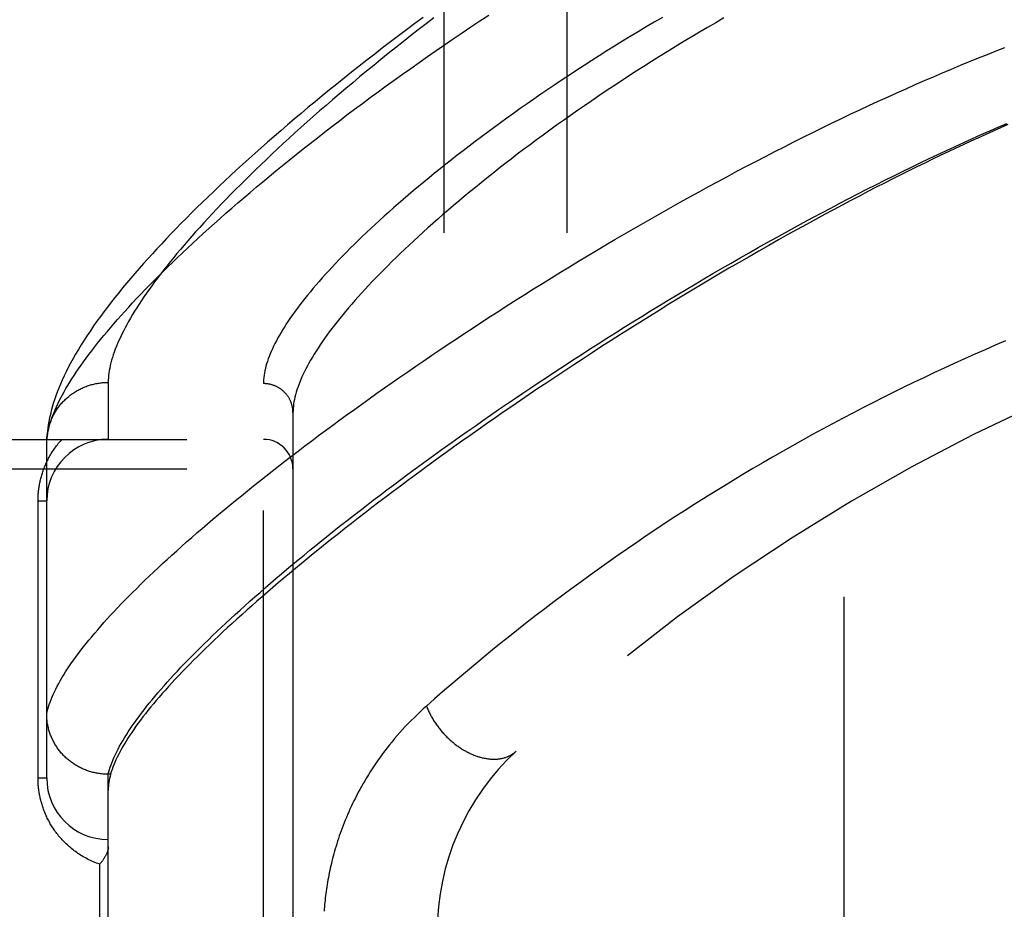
# Model space of a CAD drawing. Header units: inches. Extents: x 0 to 179, y 0 to 116.
# Tile 89 of 234: x 78.108 to 79.107, y 38.273 to 39.176. Entities that reach past the tile are written whole.
import ezdxf

# ---------------------------------------------------------------- set-up
doc = ezdxf.new("R2010")
doc.units = ezdxf.units.IN
doc.header["$LTSCALE"] = 9.842105
doc.header["$MEASUREMENT"] = 0
doc.linetypes.add('HIDDEN', pattern=[0.2, 0.1, -0.1])
for name, color, linetype in [('DEFAULT_2', 8, 'HIDDEN'), ('RIGHTHAND_DOOR_ASSEMBLY', 7, 'CONTINUOUS'), ('SUBPANEL', 7, 'CONTINUOUS')]:
    doc.layers.add(name, color=color, linetype=linetype)

msp = doc.modelspace()

# ---------------------------------------------------------------- linework, layer by layer
at = {"layer": 'DEFAULT_2', "color": 8, "linetype": 'HIDDEN'}
msp.add_line((78.94446, 79.92735), (78.94446, 34.82335), dxfattribs=at)
at = {"layer": 'RIGHTHAND_DOOR_ASSEMBLY', "color": 8, "linetype": 'HIDDEN'}
for p, q in [((78.19771, 38.80816), (78.19771, 38.75035)), ((78.35521, 37.69378), (78.35521, 38.80692)), ((78.38521, 38.77753), (78.38521, 37.72317)), ((77.29321, 38.75035), (78.35521, 38.75035)), ((78.13521, 38.74696), (78.13525, 38.74936)), ((78.13521, 38.4066), (78.13521, 38.74696)), ((77.29321, 38.72035), (78.38521, 38.72035)), ((78.12642, 38.68785), (78.13521, 38.68785)), ((78.12642, 38.4066), (78.12642, 38.68785)), ((78.19771, 38.41037), (78.19656, 38.41038)), ((78.20008, 38.41037), (78.19771, 38.41037)), ((78.19771, 38.09032), (78.19771, 38.41037)), ((78.20076, 38.41271), (78.20008, 38.41037)), ((78.12642, 38.4066), (78.13521, 38.4066)), ((78.18892, 38.3191), (78.18892, 38.1816))]:
    msp.add_line(p, q, dxfattribs=at)
for points in [[(78.13521, 38.74696), (78.13534, 38.74926), (78.13557, 38.7516), (78.13588, 38.75399), (78.13628, 38.75642), (78.13677, 38.7589), (78.13735, 38.76143), (78.13801, 38.764), (78.13876, 38.76662), (78.1396, 38.76929), (78.14053, 38.77201), (78.14154, 38.77477), (78.14265, 38.77758), (78.14385, 38.78044), (78.14513, 38.78335), (78.1465, 38.78631), (78.14797, 38.78931), (78.14952, 38.79236), (78.15117, 38.79546), (78.1529, 38.79861), (78.15473, 38.8018), (78.15664, 38.80505), (78.15865, 38.80834), (78.16075, 38.81169), (78.16294, 38.81508), (78.16523, 38.81852), (78.1676, 38.82201), (78.17007, 38.82555), (78.17263, 38.82913), (78.17529, 38.83277), (78.17804, 38.83646), (78.18088, 38.84019), (78.18382, 38.84397), (78.18685, 38.84781), (78.18998, 38.85169), (78.1932, 38.85562), (78.19651, 38.8596), (78.19993, 38.86362), (78.20343, 38.8677), (78.20704, 38.87183), (78.21074, 38.876), (78.21453, 38.88022), (78.21843, 38.88449), (78.22242, 38.88881), (78.22651, 38.89318), (78.2307, 38.8976), (78.23498, 38.90206), (78.23937, 38.90658), (78.24385, 38.91114), (78.24843, 38.91574), (78.25311, 38.9204), (78.25789, 38.9251), (78.26277, 38.92985), (78.26775, 38.93464), (78.27283, 38.93948), (78.27801, 38.94436), (78.28329, 38.94929), (78.28866, 38.95427), (78.29414, 38.95929), (78.29972, 38.96435), (78.30541, 38.96946), (78.31119, 38.9746), (78.31707, 38.9798), (78.32305, 38.98503), (78.32914, 38.9903), (78.33532, 38.99562), (78.34161, 39.00097), (78.34799, 39.00636), (78.35448, 39.0118), (78.36106, 39.01726), (78.36775, 39.02277), (78.37454, 39.02831), (78.38142, 39.03389), (78.38841, 39.0395), (78.39549, 39.04514), (78.40267, 39.05081), (78.40995, 39.05652), (78.41732, 39.06225), (78.4248, 39.06802), (78.43236, 39.07381), (78.44003, 39.07962), (78.44779, 39.08546), (78.45564, 39.09133), (78.46358, 39.09722), (78.47162, 39.10312), (78.47975, 39.10905), (78.48797, 39.11499), (78.49628, 39.12095), (78.50467, 39.12692), (78.51316, 39.13291), (78.52172, 39.13891), (78.53038, 39.14492), (78.53911, 39.15093), (78.54793, 39.15695), (78.55682, 39.16297), (78.5658, 39.169), (78.57485, 39.17502), (78.58397, 39.18105)], [(78.51731, 39.17863), (78.5089, 39.1724), (78.50057, 39.16618), (78.49233, 39.15998), (78.48418, 39.1538), (78.47611, 39.14762), (78.46813, 39.14147), (78.46024, 39.13534), (78.45245, 39.12922), (78.44474, 39.12313), (78.43713, 39.11706), (78.42961, 39.11102), (78.42218, 39.105), (78.41484, 39.09901), (78.40759, 39.09304), (78.40044, 39.0871), (78.39338, 39.08119), (78.38641, 39.0753), (78.37954, 39.06945), (78.37276, 39.06363), (78.36608, 39.05783), (78.35949, 39.05207), (78.35299, 39.04634), (78.34659, 39.04065), (78.34028, 39.03499), (78.33407, 39.02936), (78.32794, 39.02376), (78.32192, 39.0182), (78.31598, 39.01267), (78.31014, 39.00718), (78.30439, 39.00172), (78.29873, 38.99629), (78.29317, 38.9909), (78.28769, 38.98554), (78.28231, 38.98021), (78.27702, 38.97492), (78.27181, 38.96966), (78.2667, 38.96443), (78.26169, 38.95924), (78.25676, 38.95408), (78.25192, 38.94895), (78.24716, 38.94385), (78.2425, 38.93878), (78.23792, 38.93373), (78.23343, 38.92872), (78.22902, 38.92373), (78.2247, 38.91876), (78.22047, 38.91382), (78.21632, 38.9089), (78.21226, 38.90401), (78.20829, 38.89914), (78.20441, 38.89429), (78.20061, 38.88946), (78.1969, 38.88465), (78.19327, 38.87984), (78.18972, 38.87504), (78.18625, 38.87024), (78.18286, 38.86543), (78.17955, 38.86062), (78.17634, 38.85582), (78.17323, 38.85104), (78.17023, 38.84629), (78.16736, 38.84159), (78.16461, 38.83693), (78.16199, 38.83234), (78.15952, 38.82783), (78.15718, 38.82338), (78.15497, 38.81902), (78.1529, 38.81473), (78.15096, 38.81051), (78.14915, 38.80636), (78.14746, 38.80229), (78.1459, 38.79828), (78.14446, 38.79435), (78.14313, 38.79048), (78.14191, 38.78667), (78.14081, 38.78293), (78.13981, 38.77925), (78.13892, 38.77563), (78.13813, 38.77208), (78.13745, 38.7686), (78.13686, 38.76518), (78.13636, 38.76184), (78.13596, 38.75858), (78.13564, 38.7554), (78.13541, 38.75232), (78.13525, 38.74936)], [(78.52823, 39.17807), (78.52026, 39.17198), (78.51238, 39.16591), (78.5046, 39.15986), (78.49691, 39.15383), (78.48931, 39.14782), (78.48181, 39.14184), (78.47441, 39.13588), (78.46711, 39.12996), (78.4599, 39.12406), (78.45279, 39.11819), (78.44579, 39.11235), (78.43888, 39.10655), (78.43207, 39.10078), (78.42536, 39.09505), (78.41875, 39.08935), (78.41225, 39.08369), (78.40584, 39.07807), (78.39954, 39.07249), (78.39334, 39.06694), (78.38724, 39.06144), (78.38124, 39.05598), (78.37534, 39.05056), (78.36954, 39.04519), (78.36385, 39.03986), (78.35825, 39.03457), (78.35276, 39.02933), (78.34737, 39.02414), (78.34208, 39.01899), (78.33689, 39.01388), (78.3318, 39.00883), (78.32682, 39.00382), (78.32193, 38.99886), (78.31714, 38.99395), (78.31245, 38.98909), (78.30786, 38.98427), (78.30337, 38.97951), (78.29898, 38.9748), (78.29469, 38.97013), (78.2905, 38.96552), (78.2864, 38.96095), (78.2824, 38.95644), (78.2785, 38.95197), (78.2747, 38.94756), (78.27099, 38.9432), (78.26738, 38.93889), (78.26386, 38.93463), (78.26044, 38.93042), (78.25711, 38.92627), (78.25388, 38.92216), (78.25075, 38.91811), (78.2477, 38.9141), (78.24475, 38.91015), (78.2419, 38.90625), (78.23913, 38.9024), (78.23646, 38.89861), (78.23388, 38.89486), (78.2314, 38.89117), (78.229, 38.88752), (78.2267, 38.88393), (78.22448, 38.88039), (78.22236, 38.8769), (78.22032, 38.87346), (78.21838, 38.87007), (78.21652, 38.86673), (78.21476, 38.86345), (78.21308, 38.86021), (78.21149, 38.85703), (78.20999, 38.85389), (78.20858, 38.85081), (78.20725, 38.84777), (78.20602, 38.84479), (78.20487, 38.84185), (78.2038, 38.83897), (78.20282, 38.83613), (78.20193, 38.83334), (78.20113, 38.83061), (78.20041, 38.82792), (78.19977, 38.82528), (78.19922, 38.82269), (78.19876, 38.82015), (78.19838, 38.81765), (78.19808, 38.81521), (78.19787, 38.81281), (78.19775, 38.81046), (78.19771, 38.80816)], [(78.76011, 39.17869), (78.75187, 39.17385), (78.74369, 39.16899), (78.73559, 39.16413), (78.72755, 39.15925), (78.71957, 39.15437), (78.71167, 39.14948), (78.70384, 39.14459), (78.69608, 39.13969), (78.6884, 39.1348), (78.68079, 39.1299), (78.67326, 39.125), (78.66581, 39.12011), (78.65844, 39.11522), (78.65114, 39.11034), (78.64393, 39.10546), (78.6368, 39.1006), (78.62976, 39.09574), (78.6228, 39.0909), (78.61592, 39.08607), (78.60913, 39.08125), (78.60242, 39.07645), (78.59581, 39.07166), (78.58928, 39.06689), (78.58284, 39.06214), (78.57648, 39.05741), (78.57022, 39.0527), (78.56405, 39.04802), (78.55797, 39.04336), (78.55197, 39.03872), (78.54607, 39.0341), (78.54026, 39.02951), (78.53454, 39.02495), (78.52892, 39.02042), (78.52338, 39.01591), (78.51794, 39.01144), (78.51259, 39.00699), (78.50733, 39.00257), (78.50217, 38.99819), (78.49709, 38.99384), (78.49211, 38.98952), (78.48722, 38.98523), (78.48243, 38.98097), (78.47773, 38.97676), (78.47312, 38.97257), (78.4686, 38.96842), (78.46417, 38.96431), (78.45983, 38.96023), (78.45559, 38.95619), (78.45144, 38.95219), (78.44738, 38.94822), (78.44341, 38.94429), (78.43954, 38.9404), (78.43575, 38.93655), (78.43205, 38.93274), (78.42845, 38.92896), (78.42493, 38.92522), (78.42151, 38.92153), (78.41817, 38.91787), (78.41493, 38.91425), (78.41177, 38.91068), (78.4087, 38.90714), (78.40572, 38.90364), (78.40283, 38.90018), (78.40003, 38.89677), (78.39731, 38.89339), (78.39469, 38.89006), (78.39215, 38.88676), (78.38969, 38.88351), (78.38733, 38.8803), (78.38505, 38.87712), (78.38285, 38.87399), (78.38074, 38.8709), (78.37872, 38.86786), (78.37678, 38.86485), (78.37493, 38.86188), (78.37317, 38.85896), (78.37148, 38.85607), (78.36988, 38.85323), (78.36837, 38.85043), (78.36694, 38.84766), (78.36559, 38.84494), (78.36433, 38.84226), (78.36315, 38.83963), (78.36205, 38.83703), (78.36103, 38.83447), (78.3601, 38.83195), (78.35925, 38.82948), (78.35848, 38.82704), (78.35779, 38.82465), (78.35718, 38.82229), (78.35666, 38.81998), (78.35621, 38.81771), (78.35585, 38.81547), (78.35557, 38.81328), (78.35537, 38.81112), (78.35525, 38.809), (78.35521, 38.80692)], [(78.82268, 39.17808), (78.81429, 39.17326), (78.80595, 39.1684), (78.79767, 39.16353), (78.78945, 39.15864), (78.78128, 39.15372), (78.77317, 39.1488), (78.76512, 39.14385), (78.75714, 39.1389), (78.74922, 39.13393), (78.74137, 39.12896), (78.73358, 39.12398), (78.72587, 39.11899), (78.71822, 39.11399), (78.71065, 39.109), (78.70315, 39.104), (78.69573, 39.099), (78.68838, 39.09401), (78.68111, 39.08902), (78.67392, 39.08403), (78.66681, 39.07906), (78.65978, 39.07409), (78.65283, 39.06913), (78.64596, 39.06418), (78.63918, 39.05924), (78.63249, 39.05432), (78.62587, 39.04941), (78.61935, 39.04452), (78.61291, 39.03965), (78.60656, 39.03479), (78.6003, 39.02996), (78.59413, 39.02515), (78.58804, 39.02036), (78.58205, 39.01559), (78.57614, 39.01085), (78.57033, 39.00614), (78.56461, 39.00145), (78.55898, 38.99679), (78.55344, 38.99216), (78.54799, 38.98755), (78.54263, 38.98298), (78.53737, 38.97844), (78.5322, 38.97393), (78.52712, 38.96945), (78.52213, 38.96501), (78.51724, 38.9606), (78.51244, 38.95622), (78.50773, 38.95188), (78.50311, 38.94757), (78.49859, 38.9433), (78.49415, 38.93907), (78.48981, 38.93488), (78.48557, 38.93072), (78.48141, 38.9266), (78.47735, 38.92252), (78.47337, 38.91847), (78.46949, 38.91447), (78.4657, 38.91051), (78.462, 38.90659), (78.45839, 38.9027), (78.45488, 38.89886), (78.45145, 38.89506), (78.44811, 38.8913), (78.44486, 38.88758), (78.4417, 38.8839), (78.43864, 38.88026), (78.43566, 38.87667), (78.43276, 38.87311), (78.42996, 38.8696), (78.42725, 38.86613), (78.42462, 38.86271), (78.42208, 38.85932), (78.41963, 38.85598), (78.41726, 38.85268), (78.41498, 38.84942), (78.41279, 38.84621), (78.41069, 38.84304), (78.40866, 38.83991), (78.40673, 38.83682), (78.40488, 38.83378), (78.40312, 38.83078), (78.40144, 38.82782), (78.39984, 38.8249), (78.39833, 38.82203), (78.3969, 38.8192), (78.39556, 38.81641), (78.39429, 38.81366), (78.39312, 38.81096), (78.39202, 38.8083), (78.39101, 38.80568), (78.39008, 38.8031), (78.38923, 38.80057), (78.38846, 38.79808), (78.38778, 38.79563), (78.38717, 38.79322), (78.38665, 38.79085), (78.38621, 38.78853), (78.38585, 38.78625), (78.38557, 38.78401), (78.38537, 38.78181), (78.38525, 38.77965), (78.38521, 38.77753)], [(78.13521, 38.47157), (78.13573, 38.47391), (78.13635, 38.47629), (78.13706, 38.47872), (78.13785, 38.48118), (78.13874, 38.4837), (78.13971, 38.48625), (78.14077, 38.48885), (78.14193, 38.49149), (78.14317, 38.49418), (78.1445, 38.49691), (78.14592, 38.49968), (78.14744, 38.5025), (78.14904, 38.50536), (78.15073, 38.50826), (78.15251, 38.51121), (78.15438, 38.5142), (78.15635, 38.51724), (78.1584, 38.52032), (78.16054, 38.52344), (78.16278, 38.52661), (78.1651, 38.52982), (78.16752, 38.53307), (78.17002, 38.53637), (78.17262, 38.53972), (78.17531, 38.5431), (78.17809, 38.54653), (78.18096, 38.55001), (78.18392, 38.55353), (78.18697, 38.55709), (78.19012, 38.56069), (78.19335, 38.56434), (78.19668, 38.56803), (78.20009, 38.57176), (78.2036, 38.57554), (78.2072, 38.57936), (78.21089, 38.58323), (78.21468, 38.58713), (78.21855, 38.59108), (78.22251, 38.59507), (78.22657, 38.5991), (78.23072, 38.60318), (78.23496, 38.6073), (78.23929, 38.61145), (78.24371, 38.61565), (78.24823, 38.6199), (78.25283, 38.62418), (78.25753, 38.6285), (78.26232, 38.63287), (78.2672, 38.63727), (78.27217, 38.64172), (78.27723, 38.6462), (78.28238, 38.65073), (78.28762, 38.65529), (78.29296, 38.65989), (78.29838, 38.66454), (78.3039, 38.66921), (78.3095, 38.67393), (78.3152, 38.67869), (78.32099, 38.68348), (78.32686, 38.6883), (78.33282, 38.69317), (78.33888, 38.69807), (78.34502, 38.703), (78.35125, 38.70797), (78.35757, 38.71297), (78.36397, 38.718), (78.37047, 38.72307), (78.37705, 38.72817), (78.38372, 38.7333), (78.39047, 38.73847), (78.39731, 38.74366), (78.40423, 38.74888), (78.41124, 38.75413), (78.41833, 38.75941), (78.42551, 38.76471), (78.43277, 38.77004), (78.44011, 38.7754), (78.44753, 38.78078), (78.45504, 38.78618), (78.46262, 38.79161), (78.47028, 38.79705), (78.47802, 38.80252), (78.48584, 38.80801), (78.49373, 38.81351), (78.5017, 38.81903), (78.50974, 38.82457), (78.51786, 38.83012), (78.52605, 38.83569), (78.53431, 38.84127), (78.54263, 38.84685), (78.55103, 38.85245), (78.55949, 38.85806), (78.56802, 38.86367), (78.57662, 38.86929), (78.58527, 38.87492), (78.59399, 38.88054), (78.60276, 38.88617), (78.6116, 38.8918), (78.62049, 38.89742), (78.62943, 38.90304), (78.63843, 38.90866), (78.64748, 38.91427), (78.65657, 38.91987), (78.66572, 38.92546), (78.67491, 38.93104), (78.68414, 38.9366), (78.6934, 38.94215), (78.70271, 38.94768), (78.71205, 38.95319), (78.72143, 38.95868), (78.73084, 38.96415), (78.74028, 38.9696), (78.74975, 38.97502), (78.75924, 38.98042), (78.76877, 38.98579), (78.77831, 38.99113), (78.78787, 38.99643), (78.79744, 39.00171), (78.80703, 39.00694), (78.81663, 39.01214), (78.82623, 39.0173), (78.83585, 39.02242), (78.84547, 39.0275), (78.85509, 39.03254), (78.86471, 39.03753), (78.87433, 39.04248), (78.88394, 39.04738), (78.89355, 39.05223), (78.90314, 39.05703), (78.91273, 39.06178), (78.9223, 39.06648), (78.93185, 39.07112), (78.94139, 39.07571), (78.9509, 39.08025), (78.9604, 39.08473), (78.96986, 39.08915), (78.9793, 39.09351), (78.98871, 39.09781), (78.9981, 39.10206), (79.00745, 39.10624), (79.01678, 39.11037), (79.02607, 39.11443), (79.03532, 39.11843), (79.04453, 39.12237), (79.05371, 39.12625), (79.06285, 39.13007), (79.07194, 39.13382), (79.081, 39.1375), (79.09001, 39.14113), (79.09898, 39.14469), (79.1079, 39.14819)], [(78.19771, 38.41037), (78.19832, 38.41274), (78.19901, 38.41514), (78.1998, 38.41759), (78.20067, 38.42009), (78.20163, 38.42262), (78.20268, 38.4252), (78.20382, 38.42783), (78.20504, 38.43049), (78.20635, 38.4332), (78.20775, 38.43596), (78.20924, 38.43876), (78.21082, 38.4416), (78.21248, 38.44448), (78.21424, 38.44741), (78.21608, 38.45038), (78.21801, 38.4534), (78.22003, 38.45646), (78.22214, 38.45956), (78.22433, 38.46271), (78.22662, 38.46589), (78.22899, 38.46913), (78.23145, 38.4724), (78.234, 38.47572), (78.23664, 38.47909), (78.23937, 38.4825), (78.24219, 38.48595), (78.24509, 38.48944), (78.24809, 38.49298), (78.25117, 38.49656), (78.25434, 38.50018), (78.25761, 38.50385), (78.26095, 38.50756), (78.26439, 38.51131), (78.26792, 38.5151), (78.27154, 38.51894), (78.27524, 38.52282), (78.27904, 38.52674), (78.28292, 38.5307), (78.28689, 38.5347), (78.29095, 38.53875), (78.29509, 38.54283), (78.29933, 38.54696), (78.30365, 38.55113), (78.30807, 38.55534), (78.31257, 38.55959), (78.31716, 38.56389), (78.32183, 38.56822), (78.3266, 38.57259), (78.33145, 38.577), (78.33639, 38.58145), (78.34142, 38.58594), (78.34653, 38.59047), (78.35173, 38.59503), (78.35702, 38.59964), (78.3624, 38.60428), (78.36786, 38.60896), (78.37341, 38.61368), (78.37904, 38.61843), (78.38476, 38.62322), (78.39057, 38.62804), (78.39646, 38.6329), (78.40243, 38.63779), (78.40849, 38.64272), (78.41464, 38.64768), (78.42086, 38.65267), (78.42717, 38.6577), (78.43357, 38.66276), (78.44004, 38.66785), (78.4466, 38.67296), (78.45324, 38.67811), (78.45996, 38.68329), (78.46676, 38.6885), (78.47364, 38.69373), (78.4806, 38.69899), (78.48763, 38.70428), (78.49475, 38.70959), (78.50194, 38.71492), (78.5092, 38.72028), (78.51654, 38.72566), (78.52396, 38.73107), (78.53145, 38.73649), (78.53901, 38.74193), (78.54665, 38.74739), (78.55435, 38.75287), (78.56213, 38.75836), (78.56997, 38.76387), (78.57788, 38.76939), (78.58585, 38.77493), (78.5939, 38.78048), (78.602, 38.78603), (78.61017, 38.7916), (78.6184, 38.79717), (78.62668, 38.80275), (78.63503, 38.80834), (78.64343, 38.81393), (78.65189, 38.81952), (78.6604, 38.82511), (78.66897, 38.8307), (78.67758, 38.83629), (78.68625, 38.84187), (78.69496, 38.84745), (78.70371, 38.85302), (78.71251, 38.85858), (78.72135, 38.86413), (78.73023, 38.86967), (78.73914, 38.8752), (78.74809, 38.88071), (78.75707, 38.8862), (78.76608, 38.89167), (78.77512, 38.89712), (78.78418, 38.90256), (78.79327, 38.90796), (78.80239, 38.91335), (78.81152, 38.9187), (78.82068, 38.92403), (78.82985, 38.92933), (78.83903, 38.9346), (78.84823, 38.93983), (78.85743, 38.94503), (78.86664, 38.95019), (78.87585, 38.95532), (78.88506, 38.9604), (78.89428, 38.96544), (78.90349, 38.97044), (78.91269, 38.9754), (78.92189, 38.98031), (78.93108, 38.98517), (78.94025, 38.98999), (78.94942, 38.99476), (78.95856, 38.99947), (78.96769, 39.00413), (78.97679, 39.00875), (78.98588, 39.0133), (78.99494, 39.01781), (79.00397, 39.02225), (79.01297, 39.02664), (79.02194, 39.03097), (79.03088, 39.03525), (79.03979, 39.03946), (79.04866, 39.04362), (79.05749, 39.04771), (79.06629, 39.05174), (79.07505, 39.05572), (79.08377, 39.05963), (79.09244, 39.06348), (79.10107, 39.06727), (79.10966, 39.07099)], [(79.11093, 39.0699), (79.1035, 39.06663), (79.09602, 39.0633), (79.0885, 39.05992), (79.08092, 39.05648), (79.07329, 39.05298), (79.06561, 39.04942), (79.05788, 39.04581), (79.05009, 39.04214), (79.04226, 39.03841), (79.03437, 39.03462), (79.02642, 39.03077), (79.01842, 39.02685), (79.01037, 39.02288), (79.00223, 39.01883), (78.99402, 39.01471), (78.9857, 39.0105), (78.97727, 39.00619), (78.96875, 39.0018), (78.96015, 38.99733), (78.95147, 38.99278), (78.94269, 38.98814), (78.93381, 38.98341), (78.92482, 38.97858), (78.91571, 38.97364), (78.90647, 38.96859), (78.89709, 38.96343), (78.88756, 38.95813), (78.87788, 38.95272), (78.86806, 38.94717), (78.85812, 38.94151), (78.84807, 38.93575), (78.83794, 38.92989), (78.82775, 38.92394), (78.81752, 38.91793), (78.8073, 38.91187), (78.7971, 38.90577), (78.78695, 38.89966), (78.77686, 38.89354), (78.76684, 38.88742), (78.75688, 38.88128), (78.74698, 38.87515), (78.73715, 38.869), (78.72738, 38.86286), (78.71768, 38.85672), (78.70805, 38.85058), (78.6985, 38.84444), (78.68902, 38.83832), (78.67962, 38.8322), (78.6703, 38.8261), (78.66106, 38.82), (78.65189, 38.81393), (78.64281, 38.80786), (78.63381, 38.80182), (78.6249, 38.79579), (78.61607, 38.78978), (78.60732, 38.7838), (78.59866, 38.77783), (78.5901, 38.7719), (78.58161, 38.76598), (78.57322, 38.7601), (78.56492, 38.75424), (78.55671, 38.74841), (78.54858, 38.74261), (78.54055, 38.73684), (78.53262, 38.7311), (78.52477, 38.7254), (78.51702, 38.71973), (78.50936, 38.71409), (78.50179, 38.70849), (78.49432, 38.70292), (78.48694, 38.69739), (78.47965, 38.6919), (78.47246, 38.68644), (78.46536, 38.68103), (78.45836, 38.67565), (78.45145, 38.67031), (78.44464, 38.66501), (78.43792, 38.65975), (78.4313, 38.65453), (78.42477, 38.64935), (78.41834, 38.64422), (78.412, 38.63912), (78.40576, 38.63407), (78.39961, 38.62906), (78.39356, 38.6241), (78.3876, 38.61917), (78.38174, 38.61429), (78.37597, 38.60946), (78.3703, 38.60466), (78.36472, 38.59992), (78.35924, 38.59521), (78.35385, 38.59055), (78.34855, 38.58594), (78.34335, 38.58137), (78.33824, 38.57684), (78.33323, 38.57236), (78.32831, 38.56792), (78.32349, 38.56353), (78.31876, 38.55919), (78.31412, 38.55489), (78.30957, 38.55063), (78.30512, 38.54643), (78.30076, 38.54226), (78.2965, 38.53814), (78.29232, 38.53407), (78.28824, 38.53004), (78.28425, 38.52606), (78.28036, 38.52213), (78.27655, 38.51824), (78.27284, 38.51439), (78.26922, 38.51059), (78.26569, 38.50684), (78.26225, 38.50313), (78.2589, 38.49947), (78.25565, 38.49585), (78.25248, 38.49228), (78.24941, 38.48875), (78.24642, 38.48527), (78.24353, 38.48183), (78.24072, 38.47844), (78.23801, 38.4751), (78.23538, 38.4718), (78.23285, 38.46854), (78.2304, 38.46533), (78.22805, 38.46216), (78.22578, 38.45904), (78.2236, 38.45596), (78.22151, 38.45293), (78.21951, 38.44994), (78.2176, 38.447), (78.21578, 38.4441), (78.21405, 38.44124), (78.2124, 38.43843), (78.21084, 38.43566), (78.20937, 38.43294), (78.20799, 38.43026), (78.20669, 38.42762), (78.20549, 38.42503), (78.20437, 38.42248), (78.20333, 38.41997), (78.20239, 38.4175), (78.20153, 38.41508), (78.20076, 38.41271)], [(79.10846, 38.85034), (79.09804, 38.84587), (79.08763, 38.84134), (79.07723, 38.83675), (79.06684, 38.8321), (79.05646, 38.82739), (79.04608, 38.82262), (79.03572, 38.81779), (79.02537, 38.8129), (79.01503, 38.80795), (79.00471, 38.80294), (78.9944, 38.79786), (78.9841, 38.79273), (78.97382, 38.78754), (78.96355, 38.78229), (78.9533, 38.77698), (78.94307, 38.77161), (78.93286, 38.76618), (78.92267, 38.76069), (78.9125, 38.75514), (78.90235, 38.74953), (78.89222, 38.74387), (78.88211, 38.73815), (78.87203, 38.73237), (78.86198, 38.72653), (78.85195, 38.72064), (78.84195, 38.71469), (78.83198, 38.70869), (78.82204, 38.70263), (78.81214, 38.69652), (78.80226, 38.69035), (78.79242, 38.68414), (78.78262, 38.67787), (78.77285, 38.67155), (78.76312, 38.66518), (78.75343, 38.65877), (78.74378, 38.6523), (78.73418, 38.6458), (78.72462, 38.63924), (78.71511, 38.63264), (78.70564, 38.626), (78.69623, 38.61932), (78.68686, 38.6126), (78.67755, 38.60584), (78.66829, 38.59905), (78.6591, 38.59222), (78.64996, 38.58536), (78.64088, 38.57847), (78.63186, 38.57155), (78.62291, 38.5646), (78.61402, 38.55764), (78.60521, 38.55065), (78.59646, 38.54364), (78.58779, 38.53661), (78.5792, 38.52958), (78.57067, 38.52252), (78.56218, 38.51543), (78.55376, 38.5083), (78.54538, 38.50115), (78.53708, 38.49399), (78.52886, 38.48682), (78.52073, 38.47965)], [(78.1353, 38.75031), (78.13537, 38.75143), (78.13547, 38.75254), (78.13558, 38.75366), (78.13572, 38.75477), (78.13587, 38.75587), (78.13605, 38.75698), (78.13625, 38.75808), (78.13646, 38.75918), (78.1367, 38.76027), (78.13696, 38.76136), (78.13724, 38.76244), (78.13754, 38.76352), (78.13786, 38.76459), (78.1382, 38.76566), (78.13855, 38.76672), (78.13893, 38.76778), (78.13933, 38.76882), (78.13975, 38.76986), (78.14018, 38.7709), (78.14064, 38.77192), (78.14112, 38.77294), (78.14161, 38.77395), (78.14212, 38.77494), (78.14265, 38.77593), (78.1432, 38.77691), (78.14377, 38.77788), (78.14436, 38.77884), (78.14496, 38.77979), (78.14558, 38.78073), (78.14622, 38.78166), (78.14688, 38.78257), (78.14755, 38.78347), (78.14824, 38.78437), (78.14894, 38.78524), (78.14967, 38.78611), (78.1504, 38.78696), (78.15116, 38.7878), (78.15193, 38.78863), (78.15271, 38.78944), (78.15351, 38.79024), (78.15433, 38.79102), (78.15516, 38.79179), (78.156, 38.79254), (78.15686, 38.79328), (78.15773, 38.794), (78.15861, 38.79471), (78.15951, 38.7954), (78.16042, 38.79608), (78.16134, 38.79673), (78.16227, 38.79738), (78.16322, 38.798), (78.16418, 38.79861), (78.16515, 38.7992), (78.16613, 38.79977), (78.16712, 38.80033), (78.16812, 38.80087), (78.16913, 38.80139), (78.17015, 38.80189), (78.17118, 38.80237), (78.17222, 38.80284), (78.17326, 38.80329), (78.17432, 38.80371), (78.17538, 38.80412), (78.17645, 38.80451), (78.17753, 38.80488), (78.17861, 38.80523), (78.1797, 38.80557), (78.1808, 38.80588), (78.1819, 38.80617), (78.183, 38.80644), (78.18412, 38.8067), (78.18523, 38.80693), (78.18635, 38.80714), (78.18748, 38.80734), (78.18861, 38.80751), (78.18974, 38.80766), (78.19087, 38.80779), (78.19201, 38.80791), (78.19314, 38.808), (78.19428, 38.80807), (78.19542, 38.80812), (78.19656, 38.80815), (78.19771, 38.80816)], [(78.38521, 38.77753), (78.3852, 38.77817), (78.38518, 38.77881), (78.38514, 38.77945), (78.38509, 38.78009), (78.38503, 38.78073), (78.38495, 38.78137), (78.38486, 38.782), (78.38475, 38.78263), (78.38463, 38.78326), (78.3845, 38.78389), (78.38435, 38.78451), (78.38418, 38.78514), (78.38401, 38.78575), (78.38382, 38.78637), (78.38361, 38.78698), (78.3834, 38.78758), (78.38317, 38.78818), (78.38292, 38.78878), (78.38267, 38.78937), (78.3824, 38.78995), (78.38211, 38.79053), (78.38182, 38.7911), (78.38151, 38.79166), (78.38119, 38.79222), (78.38085, 38.79278), (78.38051, 38.79332), (78.38015, 38.79386), (78.37978, 38.79439), (78.3794, 38.79491), (78.37901, 38.79542), (78.3786, 38.79592), (78.37819, 38.79642), (78.37776, 38.79691), (78.37732, 38.79738), (78.37688, 38.79785), (78.37642, 38.79831), (78.37595, 38.79876), (78.37547, 38.7992), (78.37499, 38.79962), (78.37449, 38.80004), (78.37398, 38.80045), (78.37347, 38.80084), (78.37295, 38.80123), (78.37241, 38.8016), (78.37187, 38.80196), (78.37133, 38.80232), (78.37077, 38.80265), (78.37021, 38.80298), (78.36964, 38.80329), (78.36906, 38.8036), (78.36847, 38.80389), (78.36788, 38.80416), (78.36729, 38.80443), (78.36669, 38.80468), (78.36608, 38.80492), (78.36547, 38.80515), (78.36485, 38.80536), (78.36423, 38.80556), (78.3636, 38.80574), (78.36297, 38.80592), (78.36234, 38.80608), (78.3617, 38.80622), (78.36106, 38.80635), (78.36042, 38.80647), (78.35977, 38.80658), (78.35912, 38.80667), (78.35847, 38.80674), (78.35782, 38.80681), (78.35717, 38.80685), (78.35651, 38.80689), (78.35586, 38.80691), (78.35521, 38.80692)], [(78.12642, 38.68785), (78.12643, 38.68891), (78.12644, 38.68998), (78.12647, 38.69103), (78.12652, 38.69209), (78.12657, 38.69315), (78.12664, 38.69421), (78.12672, 38.69528), (78.12681, 38.69635), (78.12692, 38.69742), (78.12703, 38.69849), (78.12717, 38.69957), (78.12731, 38.70065), (78.12747, 38.70173), (78.12764, 38.70282), (78.12782, 38.70391), (78.12802, 38.705), (78.12824, 38.7061), (78.12847, 38.7072), (78.12871, 38.7083), (78.12897, 38.70941), (78.12924, 38.71053), (78.12953, 38.71165), (78.12984, 38.71278), (78.13017, 38.71391), (78.13051, 38.71504), (78.13087, 38.71618), (78.13124, 38.71733), (78.13164, 38.71848), (78.13205, 38.71963), (78.13248, 38.72079), (78.13293, 38.72194), (78.1334, 38.7231), (78.13389, 38.72426), (78.13439, 38.72542), (78.13492, 38.72658), (78.13546, 38.72774), (78.13603, 38.7289), (78.13661, 38.73005), (78.13721, 38.73121), (78.13783, 38.73236), (78.13848, 38.73351), (78.13914, 38.73466), (78.13982, 38.73581), (78.14053, 38.73695), (78.14126, 38.73809), (78.142, 38.73923), (78.14277, 38.74036), (78.14356, 38.74149), (78.14438, 38.74262), (78.14521, 38.74374), (78.14607, 38.74485), (78.14696, 38.74596), (78.14786, 38.74707), (78.14879, 38.74817), (78.14975, 38.74926), (78.15073, 38.75035)], [(78.52073, 38.47965), (78.51745, 38.47671), (78.51425, 38.47376), (78.51112, 38.47079), (78.50806, 38.46781), (78.50505, 38.4648), (78.50211, 38.46178), (78.49924, 38.45875), (78.49643, 38.4557), (78.49368, 38.45265), (78.49099, 38.44959), (78.48837, 38.44652), (78.48581, 38.44344), (78.48332, 38.44037), (78.48089, 38.43729), (78.47852, 38.43422), (78.47621, 38.43115), (78.47397, 38.42808), (78.47178, 38.42502), (78.46966, 38.42197), (78.46759, 38.41892), (78.46558, 38.41589), (78.46364, 38.41286), (78.46174, 38.40985), (78.45991, 38.40686), (78.45812, 38.40387), (78.45639, 38.4009), (78.45471, 38.39794), (78.45309, 38.395), (78.45151, 38.39208), (78.44999, 38.38917), (78.44851, 38.38628), (78.44708, 38.38341), (78.44569, 38.38056), (78.44435, 38.37772), (78.44305, 38.3749), (78.4418, 38.3721), (78.44058, 38.36932), (78.43941, 38.36656), (78.43827, 38.36381), (78.43718, 38.36109), (78.43612, 38.35838), (78.4351, 38.35569), (78.43411, 38.35302), (78.43316, 38.35036), (78.43224, 38.34772), (78.43136, 38.3451), (78.43051, 38.3425), (78.42969, 38.33991), (78.42889, 38.33734), (78.42813, 38.33479), (78.4274, 38.33225), (78.42669, 38.32973), (78.42602, 38.32722), (78.42537, 38.32474), (78.42475, 38.32227), (78.42415, 38.31982), (78.42358, 38.31739), (78.42304, 38.31497), (78.42252, 38.31257), (78.42202, 38.31019), (78.42155, 38.30782), (78.4211, 38.30547), (78.42067, 38.30313), (78.42026, 38.3008), (78.41988, 38.29849), (78.41951, 38.29618), (78.41917, 38.29389), (78.41884, 38.29161), (78.41853, 38.28934), (78.41824, 38.28708), (78.41797, 38.28483), (78.41772, 38.28259), (78.41749, 38.28036), (78.41727, 38.27813), (78.41707, 38.27591), (78.41689, 38.27369), (78.41673, 38.27149)], [(78.52073, 38.47965), (78.5211, 38.47866), (78.52149, 38.47768), (78.52189, 38.47669), (78.52232, 38.4757), (78.52275, 38.47472), (78.52321, 38.47373), (78.52367, 38.47275), (78.52416, 38.47177), (78.52466, 38.4708), (78.52517, 38.46982), (78.5257, 38.46885), (78.52624, 38.46789), (78.5268, 38.46692), (78.52737, 38.46597), (78.52796, 38.46501), (78.52855, 38.46406), (78.52917, 38.46312), (78.52979, 38.46218), (78.53043, 38.46125), (78.53109, 38.46032), (78.53175, 38.4594), (78.53243, 38.45849), (78.53312, 38.45759), (78.53382, 38.45669), (78.53454, 38.4558), (78.53526, 38.45491), (78.536, 38.45404), (78.53675, 38.45317), (78.53751, 38.45232), (78.53828, 38.45147), (78.53906, 38.45063), (78.53985, 38.4498), (78.54065, 38.44899), (78.54146, 38.44818), (78.54228, 38.44738), (78.54311, 38.44659), (78.54394, 38.44582), (78.54479, 38.44505), (78.54564, 38.4443), (78.5465, 38.44356), (78.54737, 38.44283), (78.54825, 38.44212), (78.54913, 38.44141), (78.55002, 38.44072), (78.55092, 38.44004), (78.55182, 38.43938), (78.55273, 38.43873), (78.55365, 38.43809), (78.55457, 38.43747), (78.55549, 38.43686), (78.55642, 38.43626), (78.55735, 38.43568), (78.55829, 38.43512), (78.55923, 38.43457), (78.56017, 38.43403), (78.56112, 38.43351), (78.56207, 38.43301), (78.56302, 38.43252), (78.56398, 38.43205), (78.56493, 38.43159), (78.56589, 38.43115), (78.56685, 38.43072), (78.56781, 38.43032), (78.56877, 38.42993), (78.56973, 38.42955), (78.57069, 38.42919), (78.57165, 38.42885), (78.5726, 38.42853), (78.57356, 38.42822), (78.57452, 38.42793), (78.57547, 38.42766), (78.57642, 38.4274), (78.57737, 38.42717), (78.57832, 38.42695), (78.57926, 38.42674), (78.5802, 38.42656), (78.58114, 38.42639), (78.58207, 38.42625), (78.583, 38.42612), (78.58392, 38.426), (78.58484, 38.42591), (78.58576, 38.42583), (78.58666, 38.42577), (78.58756, 38.42573), (78.58846, 38.42571), (78.58935, 38.42571), (78.59023, 38.42572), (78.59111, 38.42575), (78.59198, 38.4258), (78.59284, 38.42587), (78.59369, 38.42596), (78.59453, 38.42606), (78.59537, 38.42618), (78.59619, 38.42632), (78.59701, 38.42648), (78.59782, 38.42666), (78.59862, 38.42685), (78.59941, 38.42706), (78.60019, 38.42729), (78.60096, 38.42754), (78.60171, 38.4278), (78.60246, 38.42808), (78.6032, 38.42838), (78.60392, 38.4287), (78.60463, 38.42903), (78.60533, 38.42938), (78.60602, 38.42975), (78.6067, 38.43013), (78.60736, 38.43053), (78.60801, 38.43095), (78.60865, 38.43139), (78.60927, 38.43183), (78.60988, 38.4323), (78.61048, 38.43278), (78.61106, 38.43328), (78.61163, 38.43379)], [(78.19656, 38.41038), (78.19544, 38.41041), (78.19431, 38.41046), (78.19318, 38.41053), (78.19206, 38.41062), (78.19094, 38.41073), (78.18982, 38.41086), (78.1887, 38.41101), (78.18758, 38.41118), (78.18647, 38.41137), (78.18536, 38.41158), (78.18426, 38.41181), (78.18316, 38.41205), (78.18206, 38.41232), (78.18098, 38.41261), (78.17989, 38.41291), (78.17881, 38.41324), (78.17774, 38.41358), (78.17667, 38.41394), (78.17562, 38.41432), (78.17456, 38.41472), (78.17352, 38.41514), (78.17248, 38.41558), (78.17145, 38.41603), (78.17043, 38.41651), (78.16942, 38.417), (78.16842, 38.41751), (78.16743, 38.41803), (78.16645, 38.41858), (78.16548, 38.41914), (78.16452, 38.41972), (78.16356, 38.42031), (78.16263, 38.42092), (78.1617, 38.42155), (78.16078, 38.4222), (78.15988, 38.42286), (78.15898, 38.42353), (78.15811, 38.42423), (78.15724, 38.42493), (78.15639, 38.42566), (78.15555, 38.42639), (78.15472, 38.42715), (78.15391, 38.42791), (78.15311, 38.4287), (78.15233, 38.42949), (78.15156, 38.4303), (78.15081, 38.43112), (78.15007, 38.43196), (78.14934, 38.43281), (78.14864, 38.43367), (78.14795, 38.43454), (78.14727, 38.43543), (78.14661, 38.43632), (78.14597, 38.43723), (78.14535, 38.43815), (78.14474, 38.43908), (78.14415, 38.44002), (78.14358, 38.44098), (78.14302, 38.44194), (78.14248, 38.44291), (78.14197, 38.44389), (78.14146, 38.44488), (78.14098, 38.44588), (78.14052, 38.44689), (78.14007, 38.4479), (78.13964, 38.44892), (78.13924, 38.44995), (78.13885, 38.45099), (78.13848, 38.45203), (78.13813, 38.45308), (78.1378, 38.45414), (78.13748, 38.4552), (78.13719, 38.45627), (78.13692, 38.45734), (78.13667, 38.45842), (78.13643, 38.4595), (78.13622, 38.46058), (78.13603, 38.46167), (78.13586, 38.46276), (78.1357, 38.46386), (78.13557, 38.46496), (78.13546, 38.46606), (78.13537, 38.46716), (78.1353, 38.46826), (78.13525, 38.46936), (78.13522, 38.47047), (78.13521, 38.47157)], [(78.20008, 38.41037), (78.19952, 38.40825), (78.19904, 38.40616), (78.19863, 38.40411), (78.1983, 38.4021), (78.19804, 38.40012), (78.19785, 38.39818), (78.19774, 38.39627), (78.19771, 38.3944)], [(78.18892, 38.3191), (78.18732, 38.31966), (78.18574, 38.32025), (78.18418, 38.32087), (78.18263, 38.32151), (78.18111, 38.32218), (78.1796, 38.32287), (78.17811, 38.32359), (78.17665, 38.32432), (78.1752, 38.32508), (78.17378, 38.32586), (78.17238, 38.32666), (78.171, 38.32748), (78.16964, 38.32832), (78.1683, 38.32918), (78.16699, 38.33005), (78.1657, 38.33094), (78.16443, 38.33185), (78.16319, 38.33277), (78.16197, 38.33371), (78.16077, 38.33466), (78.1596, 38.33562), (78.15845, 38.3366), (78.15732, 38.33759), (78.15622, 38.33859), (78.15514, 38.3396), (78.15408, 38.34062), (78.15305, 38.34166), (78.15204, 38.3427), (78.15105, 38.34375), (78.15009, 38.34481), (78.14914, 38.34587), (78.14822, 38.34694), (78.14733, 38.34802), (78.14645, 38.34911), (78.1456, 38.3502), (78.14477, 38.3513), (78.14396, 38.3524), (78.14317, 38.35351), (78.14241, 38.35462), (78.14166, 38.35573), (78.14093, 38.35685), (78.14023, 38.35797), (78.13955, 38.3591), (78.13888, 38.36023), (78.13824, 38.36136), (78.13761, 38.36249), (78.13701, 38.36362), (78.13642, 38.36476), (78.13585, 38.3659), (78.13531, 38.36704), (78.13478, 38.36818), (78.13426, 38.36932), (78.13377, 38.37046), (78.13329, 38.3716), (78.13284, 38.37274), (78.1324, 38.37388), (78.13198, 38.37501), (78.13158, 38.37615), (78.13119, 38.37727), (78.13082, 38.3784), (78.13047, 38.37952), (78.13014, 38.38064), (78.12982, 38.38175), (78.12952, 38.38286), (78.12923, 38.38396), (78.12896, 38.38506), (78.12871, 38.38615), (78.12847, 38.38725), (78.12824, 38.38834), (78.12803, 38.38942), (78.12783, 38.39051), (78.12765, 38.39159), (78.12747, 38.39266), (78.12732, 38.39374), (78.12717, 38.39482), (78.12704, 38.39589), (78.12692, 38.39696), (78.12682, 38.39803), (78.12672, 38.39909), (78.12664, 38.40016), (78.12658, 38.40122), (78.12652, 38.40228), (78.12648, 38.40335), (78.12644, 38.40443), (78.12643, 38.40551), (78.12642, 38.4066)], [(78.19771, 38.3367), (78.1977, 38.3363), (78.19768, 38.33589), (78.19764, 38.33546), (78.19759, 38.33503), (78.19753, 38.33459), (78.19745, 38.33414), (78.19736, 38.33368), (78.19725, 38.33321), (78.19712, 38.33274), (78.19698, 38.33225), (78.19683, 38.33175), (78.19665, 38.33125), (78.19646, 38.33074), (78.19626, 38.33022), (78.19604, 38.3297), (78.1958, 38.32917), (78.19555, 38.32863), (78.19528, 38.32809), (78.19499, 38.32755), (78.19469, 38.327), (78.19437, 38.32644), (78.19404, 38.32588), (78.19369, 38.32532), (78.19332, 38.32476), (78.19295, 38.32419), (78.19255, 38.32363), (78.19214, 38.32306), (78.19172, 38.32249), (78.19129, 38.32192), (78.19084, 38.32135), (78.19038, 38.32079), (78.1899, 38.32022), (78.18942, 38.31966), (78.18892, 38.3191)]]:
    msp.add_lwpolyline(points, dxfattribs=at)
for centre, radius, start, end in [((79.97041, 36.96624), 2, 100.33418, 132.79592), ((78.19771, 38.68785), 0.0625, 90, 180), ((78.35521, 38.72035), 0.03, 0, 90), ((78.78148, 38.25035), 0.25, 132.79592, 227.20408), ((78.19771, 38.4066), 0.0625, 180, 270)]:
    msp.add_arc(centre, radius, start, end, dxfattribs=at)
at = {"layer": 'SUBPANEL', "color": 8, "linetype": 'HIDDEN'}
for p, q in [((78.53821, 77.3441), (78.53821, 37.4066)), ((78.66321, 77.3441), (78.66321, 37.4066))]:
    msp.add_line(p, q, dxfattribs=at)

doc.saveas('drawing.dxf')
